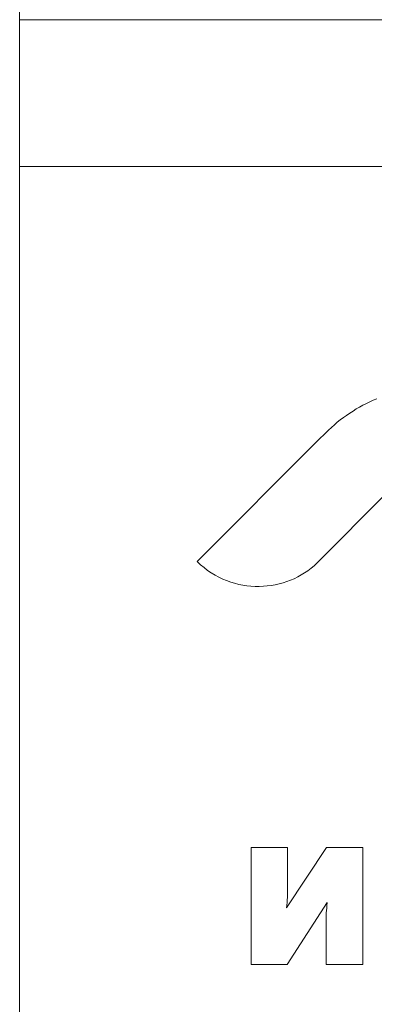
# Model space of a CAD drawing. Extents: x 256490 to 7565828, y -103950 to 5881792.
# Tile 50 of 101: x 276304 to 276401, y -72516 to -72248. Entities that reach past the tile are written whole.
import ezdxf

# ---------------------------------------------------------------- set-up
doc = ezdxf.new("R2010")
doc.units = 0
doc.header["$MEASUREMENT"] = 0
doc.layers.add('1__logo', color=7, linetype='Continuous')
doc.layers.add('_a_widok', color=7, linetype='Continuous', lineweight=5)
doc.layers.add('linii', color=7, linetype='Continuous', lineweight=15)

# ---------------------------------------------------------------- blocks, each defined once
blk = doc.blocks.new('GFGDGD')
at = {"color": 0, "linetype": 'ByBlock', "lineweight": -2}
for p, q in [((31116.98, -11081.61, 0), (31116.98, -9331.61, 0)), ((31116.98, -10231.61, 0), (29984.73, -10231.61, 0)), ((31116.98, -10271.61, 0), (29984.73, -10271.61, 0)), ((31033.28, -10457.06, 0), (31023.42, -10457.06, 0)), ((31023.42, -10457.06, 0), (31023.42, -10488.95, 0)), ((31033.28, -10457.06, 0), (31023.42, -10457.06, 0)), ((31023.42, -10457.06, 0), (31023.42, -10488.95, 0)), ((31033.28, -10457.06, 0), (31023.42, -10457.06, 0)), ((31023.42, -10457.06, 0), (31023.42, -10488.95, 0)), ((31033.28, -10457.06, 0), (31023.42, -10457.06, 0)), ((31023.42, -10457.06, 0), (31023.42, -10488.95, 0)), ((31033.28, -10457.06, 0), (31023.42, -10457.06, 0)), ((31023.42, -10457.06, 0), (31023.42, -10488.95, 0)), ((31033.28, -10457.06, 0), (31023.42, -10457.06, 0)), ((31023.42, -10457.06, 0), (31023.42, -10488.95, 0)), ((31033.28, -10457.06, 0), (31023.42, -10457.06, 0)), ((31023.42, -10457.06, 0), (31023.42, -10488.95, 0)), ((31033.28, -10457.06, 0), (31023.42, -10457.06, 0)), ((31023.42, -10457.06, 0), (31023.42, -10488.95, 0)), ((31033.28, -10457.06, 0), (31023.42, -10457.06, 0)), ((31023.42, -10457.06, 0), (31023.42, -10488.95, 0)), ((31033.28, -10457.06, 0), (31023.42, -10457.06, 0)), ((31023.42, -10457.06, 0), (31023.42, -10488.95, 0)), ((31033.28, -10457.06, 0), (31023.42, -10457.06, 0)), ((31023.42, -10457.06, 0), (31023.42, -10488.95, 0)), ((31033.28, -10457.06, 0), (31023.42, -10457.06, 0)), ((31023.42, -10457.06, 0), (31023.42, -10488.95, 0)), ((31033.28, -10457.06, 0), (31023.42, -10457.06, 0)), ((31023.42, -10457.06, 0), (31023.42, -10488.95, 0)), ((31033.28, -10457.06, 0), (31023.42, -10457.06, 0)), ((31023.42, -10457.06, 0), (31023.42, -10488.95, 0)), ((31033.28, -10457.06, 0), (31023.42, -10457.06, 0)), ((31023.42, -10457.06, 0), (31023.42, -10488.95, 0)), ((31033.28, -10457.06, 0), (31023.42, -10457.06, 0)), ((31023.42, -10457.06, 0), (31023.42, -10488.95, 0)), ((31033.28, -10457.06, 0), (31023.42, -10457.06, 0)), ((31023.42, -10457.06, 0), (31023.42, -10488.95, 0)), ((31033.28, -10457.06, 0), (31023.42, -10457.06, 0)), ((31023.42, -10457.06, 0), (31023.42, -10488.95, 0)), ((31033.28, -10457.06, 0), (31023.42, -10457.06, 0)), ((31023.42, -10457.06, 0), (31023.42, -10488.95, 0)), ((31033.28, -10457.06, 0), (31023.42, -10457.06, 0)), ((31023.42, -10457.06, 0), (31023.42, -10488.95, 0)), ((31033.28, -10457.06, 0), (31023.42, -10457.06, 0)), ((31023.42, -10457.06, 0), (31023.42, -10488.95, 0)), ((31033.28, -10457.06, 0), (31023.42, -10457.06, 0)), ((31023.42, -10457.06, 0), (31023.42, -10488.95, 0)), ((31033.28, -10457.06, 0), (31023.42, -10457.06, 0)), ((31023.42, -10457.06, 0), (31023.42, -10488.95, 0)), ((31033.28, -10457.06, 0), (31023.42, -10457.06, 0)), ((31023.42, -10457.06, 0), (31023.42, -10488.95, 0)), ((31044.25, -10473.5, 0), (31033.28, -10457.06, 0)), ((31044.25, -10473.5, 0), (31033.28, -10457.06, 0)), ((31044.25, -10473.5, 0), (31033.28, -10457.06, 0)), ((31044.25, -10473.5, 0), (31033.28, -10457.06, 0)), ((31044.25, -10473.5, 0), (31033.28, -10457.06, 0)), ((31044.25, -10473.5, 0), (31033.28, -10457.06, 0)), ((31044.25, -10473.5, 0), (31033.28, -10457.06, 0)), ((31044.25, -10473.5, 0), (31033.28, -10457.06, 0)), ((31044.25, -10473.5, 0), (31033.28, -10457.06, 0)), ((31044.25, -10473.5, 0), (31033.28, -10457.06, 0)), ((31044.25, -10473.5, 0), (31033.28, -10457.06, 0)), ((31044.25, -10473.5, 0), (31033.28, -10457.06, 0)), ((31044.25, -10473.5, 0), (31033.28, -10457.06, 0)), ((31044.25, -10473.5, 0), (31033.28, -10457.06, 0)), ((31044.25, -10473.5, 0), (31033.28, -10457.06, 0)), ((31044.25, -10473.5, 0), (31033.28, -10457.06, 0)), ((31044.25, -10473.5, 0), (31033.28, -10457.06, 0)), ((31044.25, -10473.5, 0), (31033.28, -10457.06, 0)), ((31044.25, -10473.5, 0), (31033.28, -10457.06, 0)), ((31044.25, -10473.5, 0), (31033.28, -10457.06, 0)), ((31044.25, -10473.5, 0), (31033.28, -10457.06, 0)), ((31044.25, -10473.5, 0), (31033.28, -10457.06, 0)), ((31044.25, -10473.5, 0), (31033.28, -10457.06, 0)), ((31044.25, -10473.5, 0), (31033.28, -10457.06, 0)), ((31053.88, -10457.06, 0), (31043.9, -10457.06, 0)), ((31043.9, -10457.06, 0), (31043.9, -10467.52, 0)), ((31053.88, -10457.06, 0), (31043.9, -10457.06, 0)), ((31043.9, -10457.06, 0), (31043.9, -10467.52, 0)), ((31053.88, -10457.06, 0), (31043.9, -10457.06, 0)), ((31043.9, -10457.06, 0), (31043.9, -10467.52, 0)), ((31053.88, -10457.06, 0), (31043.9, -10457.06, 0)), ((31043.9, -10457.06, 0), (31043.9, -10467.52, 0)), ((31053.88, -10457.06, 0), (31043.9, -10457.06, 0)), ((31043.9, -10457.06, 0), (31043.9, -10467.52, 0)), ((31053.88, -10457.06, 0), (31043.9, -10457.06, 0)), ((31043.9, -10457.06, 0), (31043.9, -10467.52, 0)), ((31053.88, -10457.06, 0), (31043.9, -10457.06, 0)), ((31043.9, -10457.06, 0), (31043.9, -10467.52, 0)), ((31053.88, -10457.06, 0), (31043.9, -10457.06, 0)), ((31043.9, -10457.06, 0), (31043.9, -10467.52, 0)), ((31053.88, -10457.06, 0), (31043.9, -10457.06, 0)), ((31043.9, -10457.06, 0), (31043.9, -10467.52, 0)), ((31053.88, -10457.06, 0), (31043.9, -10457.06, 0)), ((31043.9, -10457.06, 0), (31043.9, -10467.52, 0)), ((31053.88, -10457.06, 0), (31043.9, -10457.06, 0)), ((31043.9, -10457.06, 0), (31043.9, -10467.52, 0)), ((31053.88, -10457.06, 0), (31043.9, -10457.06, 0)), ((31043.9, -10457.06, 0), (31043.9, -10467.52, 0)), ((31053.88, -10457.06, 0), (31043.9, -10457.06, 0)), ((31043.9, -10457.06, 0), (31043.9, -10467.52, 0)), ((31053.88, -10457.06, 0), (31043.9, -10457.06, 0)), ((31043.9, -10457.06, 0), (31043.9, -10467.52, 0)), ((31053.88, -10457.06, 0), (31043.9, -10457.06, 0)), ((31043.9, -10457.06, 0), (31043.9, -10467.52, 0)), ((31053.88, -10457.06, 0), (31043.9, -10457.06, 0)), ((31043.9, -10457.06, 0), (31043.9, -10467.52, 0)), ((31053.88, -10457.06, 0), (31043.9, -10457.06, 0)), ((31043.9, -10457.06, 0), (31043.9, -10467.52, 0)), ((31053.88, -10457.06, 0), (31043.9, -10457.06, 0)), ((31043.9, -10457.06, 0), (31043.9, -10467.52, 0)), ((31053.88, -10457.06, 0), (31043.9, -10457.06, 0)), ((31043.9, -10457.06, 0), (31043.9, -10467.52, 0)), ((31053.88, -10457.06, 0), (31043.9, -10457.06, 0)), ((31043.9, -10457.06, 0), (31043.9, -10467.52, 0)), ((31053.88, -10457.06, 0), (31043.9, -10457.06, 0)), ((31043.9, -10457.06, 0), (31043.9, -10467.52, 0)), ((31053.88, -10457.06, 0), (31043.9, -10457.06, 0)), ((31043.9, -10457.06, 0), (31043.9, -10467.52, 0)), ((31053.88, -10457.06, 0), (31043.9, -10457.06, 0)), ((31043.9, -10457.06, 0), (31043.9, -10467.52, 0)), ((31053.88, -10457.06, 0), (31043.9, -10457.06, 0)), ((31043.9, -10457.06, 0), (31043.9, -10467.52, 0)), ((31053.88, -10488.95, 0), (31053.88, -10457.06, 0)), ((31053.88, -10488.95, 0), (31053.88, -10457.06, 0)), ((31053.88, -10488.95, 0), (31053.88, -10457.06, 0)), ((31053.88, -10488.95, 0), (31053.88, -10457.06, 0)), ((31053.88, -10488.95, 0), (31053.88, -10457.06, 0)), ((31053.88, -10488.95, 0), (31053.88, -10457.06, 0)), ((31053.88, -10488.95, 0), (31053.88, -10457.06, 0)), ((31053.88, -10488.95, 0), (31053.88, -10457.06, 0)), ((31053.88, -10488.95, 0), (31053.88, -10457.06, 0)), ((31053.88, -10488.95, 0), (31053.88, -10457.06, 0)), ((31053.88, -10488.95, 0), (31053.88, -10457.06, 0)), ((31053.88, -10488.95, 0), (31053.88, -10457.06, 0)), ((31053.88, -10488.95, 0), (31053.88, -10457.06, 0)), ((31053.88, -10488.95, 0), (31053.88, -10457.06, 0)), ((31053.88, -10488.95, 0), (31053.88, -10457.06, 0)), ((31053.88, -10488.95, 0), (31053.88, -10457.06, 0)), ((31053.88, -10488.95, 0), (31053.88, -10457.06, 0)), ((31053.88, -10488.95, 0), (31053.88, -10457.06, 0)), ((31053.88, -10488.95, 0), (31053.88, -10457.06, 0)), ((31053.88, -10488.95, 0), (31053.88, -10457.06, 0)), ((31053.88, -10488.95, 0), (31053.88, -10457.06, 0)), ((31053.88, -10488.95, 0), (31053.88, -10457.06, 0)), ((31053.88, -10488.95, 0), (31053.88, -10457.06, 0)), ((31053.88, -10488.95, 0), (31053.88, -10457.06, 0)), ((31043.9, -10467.52, 0), (31043.9, -10467.96, 0)), ((31043.9, -10467.52, 0), (31043.9, -10467.96, 0)), ((31043.9, -10467.52, 0), (31043.9, -10467.96, 0)), ((31043.9, -10467.52, 0), (31043.9, -10467.96, 0)), ((31043.9, -10467.52, 0), (31043.9, -10467.96, 0)), ((31043.9, -10467.52, 0), (31043.9, -10467.96, 0)), ((31043.9, -10467.52, 0), (31043.9, -10467.96, 0)), ((31043.9, -10467.52, 0), (31043.9, -10467.96, 0)), ((31043.9, -10467.52, 0), (31043.9, -10467.96, 0)), ((31043.9, -10467.52, 0), (31043.9, -10467.96, 0)), ((31043.9, -10467.52, 0), (31043.9, -10467.96, 0)), ((31043.9, -10467.52, 0), (31043.9, -10467.96, 0)), ((31043.9, -10467.52, 0), (31043.9, -10467.96, 0)), ((31043.9, -10467.52, 0), (31043.9, -10467.96, 0)), ((31043.9, -10467.52, 0), (31043.9, -10467.96, 0)), ((31043.9, -10467.52, 0), (31043.9, -10467.96, 0)), ((31043.9, -10467.52, 0), (31043.9, -10467.96, 0)), ((31043.9, -10467.52, 0), (31043.9, -10467.96, 0)), ((31043.9, -10467.52, 0), (31043.9, -10467.96, 0)), ((31043.9, -10467.52, 0), (31043.9, -10467.96, 0)), ((31043.9, -10467.52, 0), (31043.9, -10467.96, 0)), ((31043.9, -10467.52, 0), (31043.9, -10467.96, 0)), ((31043.9, -10467.52, 0), (31043.9, -10467.96, 0)), ((31043.9, -10467.52, 0), (31043.9, -10467.96, 0)), ((31043.9, -10467.96, 0), (31043.9, -10468.41, 0)), ((31043.9, -10467.96, 0), (31043.9, -10468.41, 0)), ((31043.9, -10467.96, 0), (31043.9, -10468.41, 0)), ((31043.9, -10467.96, 0), (31043.9, -10468.41, 0)), ((31043.9, -10467.96, 0), (31043.9, -10468.41, 0)), ((31043.9, -10467.96, 0), (31043.9, -10468.41, 0)), ((31043.9, -10467.96, 0), (31043.9, -10468.41, 0)), ((31043.9, -10467.96, 0), (31043.9, -10468.41, 0)), ((31043.9, -10467.96, 0), (31043.9, -10468.41, 0)), ((31043.9, -10467.96, 0), (31043.9, -10468.41, 0)), ((31043.9, -10467.96, 0), (31043.9, -10468.41, 0)), ((31043.9, -10467.96, 0), (31043.9, -10468.41, 0)), ((31043.9, -10467.96, 0), (31043.9, -10468.41, 0)), ((31043.9, -10467.96, 0), (31043.9, -10468.41, 0)), ((31043.9, -10467.96, 0), (31043.9, -10468.41, 0)), ((31043.9, -10467.96, 0), (31043.9, -10468.41, 0)), ((31043.9, -10467.96, 0), (31043.9, -10468.41, 0)), ((31043.9, -10467.96, 0), (31043.9, -10468.41, 0)), ((31043.9, -10467.96, 0), (31043.9, -10468.41, 0)), ((31043.9, -10467.96, 0), (31043.9, -10468.41, 0)), ((31043.9, -10467.96, 0), (31043.9, -10468.41, 0)), ((31043.9, -10467.96, 0), (31043.9, -10468.41, 0)), ((31043.9, -10467.96, 0), (31043.9, -10468.41, 0)), ((31043.9, -10467.96, 0), (31043.9, -10468.41, 0)), ((31043.9, -10468.41, 0), (31043.9, -10468.95, 0)), ((31043.9, -10468.41, 0), (31043.9, -10468.95, 0)), ((31043.9, -10468.41, 0), (31043.9, -10468.95, 0)), ((31043.9, -10468.41, 0), (31043.9, -10468.95, 0)), ((31043.9, -10468.41, 0), (31043.9, -10468.95, 0)), ((31043.9, -10468.41, 0), (31043.9, -10468.95, 0)), ((31043.9, -10468.41, 0), (31043.9, -10468.95, 0)), ((31043.9, -10468.41, 0), (31043.9, -10468.95, 0)), ((31043.9, -10468.41, 0), (31043.9, -10468.95, 0)), ((31043.9, -10468.41, 0), (31043.9, -10468.95, 0)), ((31043.9, -10468.41, 0), (31043.9, -10468.95, 0)), ((31043.9, -10468.41, 0), (31043.9, -10468.95, 0)), ((31043.9, -10468.41, 0), (31043.9, -10468.95, 0)), ((31043.9, -10468.41, 0), (31043.9, -10468.95, 0)), ((31043.9, -10468.41, 0), (31043.9, -10468.95, 0)), ((31043.9, -10468.41, 0), (31043.9, -10468.95, 0)), ((31043.9, -10468.41, 0), (31043.9, -10468.95, 0)), ((31043.9, -10468.41, 0), (31043.9, -10468.95, 0)), ((31043.9, -10468.41, 0), (31043.9, -10468.95, 0)), ((31043.9, -10468.41, 0), (31043.9, -10468.95, 0)), ((31043.9, -10468.41, 0), (31043.9, -10468.95, 0)), ((31043.9, -10468.41, 0), (31043.9, -10468.95, 0)), ((31043.9, -10468.41, 0), (31043.9, -10468.95, 0)), ((31043.9, -10468.41, 0), (31043.9, -10468.95, 0)), ((31043.9, -10468.95, 0), (31043.9, -10469.52, 0)), ((31043.9, -10468.95, 0), (31043.9, -10469.52, 0)), ((31043.9, -10468.95, 0), (31043.9, -10469.52, 0)), ((31043.9, -10468.95, 0), (31043.9, -10469.52, 0)), ((31043.9, -10468.95, 0), (31043.9, -10469.52, 0)), ((31043.9, -10468.95, 0), (31043.9, -10469.52, 0)), ((31043.9, -10468.95, 0), (31043.9, -10469.52, 0)), ((31043.9, -10468.95, 0), (31043.9, -10469.52, 0)), ((31043.9, -10468.95, 0), (31043.9, -10469.52, 0)), ((31043.9, -10468.95, 0), (31043.9, -10469.52, 0)), ((31043.9, -10468.95, 0), (31043.9, -10469.52, 0)), ((31043.9, -10468.95, 0), (31043.9, -10469.52, 0)), ((31043.9, -10468.95, 0), (31043.9, -10469.52, 0)), ((31043.9, -10468.95, 0), (31043.9, -10469.52, 0)), ((31043.9, -10468.95, 0), (31043.9, -10469.52, 0)), ((31043.9, -10468.95, 0), (31043.9, -10469.52, 0)), ((31043.9, -10468.95, 0), (31043.9, -10469.52, 0)), ((31043.9, -10468.95, 0), (31043.9, -10469.52, 0)), ((31043.9, -10468.95, 0), (31043.9, -10469.52, 0)), ((31043.9, -10468.95, 0), (31043.9, -10469.52, 0)), ((31043.9, -10468.95, 0), (31043.9, -10469.52, 0)), ((31043.9, -10468.95, 0), (31043.9, -10469.52, 0)), ((31043.9, -10468.95, 0), (31043.9, -10469.52, 0)), ((31043.9, -10468.95, 0), (31043.9, -10469.52, 0)), ((31043.9, -10469.52, 0), (31043.93, -10470.1, 0)), ((31043.9, -10469.52, 0), (31043.93, -10470.1, 0)), ((31043.9, -10469.52, 0), (31043.93, -10470.1, 0)), ((31043.9, -10469.52, 0), (31043.93, -10470.1, 0)), ((31043.9, -10469.52, 0), (31043.93, -10470.1, 0)), ((31043.9, -10469.52, 0), (31043.93, -10470.1, 0)), ((31043.9, -10469.52, 0), (31043.93, -10470.1, 0)), ((31043.9, -10469.52, 0), (31043.93, -10470.1, 0)), ((31043.9, -10469.52, 0), (31043.93, -10470.1, 0)), ((31043.9, -10469.52, 0), (31043.93, -10470.1, 0)), ((31043.9, -10469.52, 0), (31043.93, -10470.1, 0)), ((31043.9, -10469.52, 0), (31043.93, -10470.1, 0)), ((31043.9, -10469.52, 0), (31043.93, -10470.1, 0)), ((31043.9, -10469.52, 0), (31043.93, -10470.1, 0)), ((31043.9, -10469.52, 0), (31043.93, -10470.1, 0)), ((31043.9, -10469.52, 0), (31043.93, -10470.1, 0)), ((31043.9, -10469.52, 0), (31043.93, -10470.1, 0)), ((31043.9, -10469.52, 0), (31043.93, -10470.1, 0)), ((31043.9, -10469.52, 0), (31043.93, -10470.1, 0)), ((31043.9, -10469.52, 0), (31043.93, -10470.1, 0)), ((31043.9, -10469.52, 0), (31043.93, -10470.1, 0)), ((31043.9, -10469.52, 0), (31043.93, -10470.1, 0)), ((31043.9, -10469.52, 0), (31043.93, -10470.1, 0)), ((31043.9, -10469.52, 0), (31043.93, -10470.1, 0)), ((31033.18, -10472.83, 0), (31033.09, -10472.07, 0)), ((31033.09, -10472.07, 0), (31043.99, -10488.95, 0)), ((31033.18, -10472.83, 0), (31033.09, -10472.07, 0)), ((31033.09, -10472.07, 0), (31043.99, -10488.95, 0)), ((31033.18, -10472.83, 0), (31033.09, -10472.07, 0)), ((31033.09, -10472.07, 0), (31043.99, -10488.95, 0)), ((31033.18, -10472.83, 0), (31033.09, -10472.07, 0)), ((31033.09, -10472.07, 0), (31043.99, -10488.95, 0)), ((31033.18, -10472.83, 0), (31033.09, -10472.07, 0)), ((31033.09, -10472.07, 0), (31043.99, -10488.95, 0)), ((31033.18, -10472.83, 0), (31033.09, -10472.07, 0)), ((31033.09, -10472.07, 0), (31043.99, -10488.95, 0)), ((31033.18, -10472.83, 0), (31033.09, -10472.07, 0)), ((31033.09, -10472.07, 0), (31043.99, -10488.95, 0)), ((31033.18, -10472.83, 0), (31033.09, -10472.07, 0)), ((31033.09, -10472.07, 0), (31043.99, -10488.95, 0)), ((31033.18, -10472.83, 0), (31033.09, -10472.07, 0)), ((31033.09, -10472.07, 0), (31043.99, -10488.95, 0)), ((31033.18, -10472.83, 0), (31033.09, -10472.07, 0)), ((31033.09, -10472.07, 0), (31043.99, -10488.95, 0)), ((31033.18, -10472.83, 0), (31033.09, -10472.07, 0)), ((31033.09, -10472.07, 0), (31043.99, -10488.95, 0)), ((31033.18, -10472.83, 0), (31033.09, -10472.07, 0)), ((31033.09, -10472.07, 0), (31043.99, -10488.95, 0)), ((31033.18, -10472.83, 0), (31033.09, -10472.07, 0)), ((31033.09, -10472.07, 0), (31043.99, -10488.95, 0)), ((31033.18, -10472.83, 0), (31033.09, -10472.07, 0)), ((31033.09, -10472.07, 0), (31043.99, -10488.95, 0)), ((31033.18, -10472.83, 0), (31033.09, -10472.07, 0)), ((31033.09, -10472.07, 0), (31043.99, -10488.95, 0)), ((31033.18, -10472.83, 0), (31033.09, -10472.07, 0)), ((31033.09, -10472.07, 0), (31043.99, -10488.95, 0)), ((31033.18, -10472.83, 0), (31033.09, -10472.07, 0)), ((31033.09, -10472.07, 0), (31043.99, -10488.95, 0)), ((31033.18, -10472.83, 0), (31033.09, -10472.07, 0)), ((31033.09, -10472.07, 0), (31043.99, -10488.95, 0)), ((31033.18, -10472.83, 0), (31033.09, -10472.07, 0)), ((31033.09, -10472.07, 0), (31043.99, -10488.95, 0)), ((31033.18, -10472.83, 0), (31033.09, -10472.07, 0)), ((31033.09, -10472.07, 0), (31043.99, -10488.95, 0)), ((31033.18, -10472.83, 0), (31033.09, -10472.07, 0)), ((31033.09, -10472.07, 0), (31043.99, -10488.95, 0)), ((31033.18, -10472.83, 0), (31033.09, -10472.07, 0)), ((31033.09, -10472.07, 0), (31043.99, -10488.95, 0)), ((31033.18, -10472.83, 0), (31033.09, -10472.07, 0)), ((31033.09, -10472.07, 0), (31043.99, -10488.95, 0)), ((31033.18, -10472.83, 0), (31033.09, -10472.07, 0)), ((31033.09, -10472.07, 0), (31043.99, -10488.95, 0)), ((31043.93, -10470.1, 0), (31043.93, -10470.73, 0)), ((31043.93, -10470.1, 0), (31043.93, -10470.73, 0)), ((31043.93, -10470.1, 0), (31043.93, -10470.73, 0)), ((31043.93, -10470.1, 0), (31043.93, -10470.73, 0)), ((31043.93, -10470.1, 0), (31043.93, -10470.73, 0)), ((31043.93, -10470.1, 0), (31043.93, -10470.73, 0)), ((31043.93, -10470.1, 0), (31043.93, -10470.73, 0)), ((31043.93, -10470.1, 0), (31043.93, -10470.73, 0)), ((31043.93, -10470.1, 0), (31043.93, -10470.73, 0)), ((31043.93, -10470.1, 0), (31043.93, -10470.73, 0)), ((31043.93, -10470.1, 0), (31043.93, -10470.73, 0)), ((31043.93, -10470.1, 0), (31043.93, -10470.73, 0)), ((31043.93, -10470.1, 0), (31043.93, -10470.73, 0)), ((31043.93, -10470.1, 0), (31043.93, -10470.73, 0)), ((31043.93, -10470.1, 0), (31043.93, -10470.73, 0)), ((31043.93, -10470.1, 0), (31043.93, -10470.73, 0)), ((31043.93, -10470.1, 0), (31043.93, -10470.73, 0)), ((31043.93, -10470.1, 0), (31043.93, -10470.73, 0)), ((31043.93, -10470.1, 0), (31043.93, -10470.73, 0)), ((31043.93, -10470.1, 0), (31043.93, -10470.73, 0)), ((31043.93, -10470.1, 0), (31043.93, -10470.73, 0)), ((31043.93, -10470.1, 0), (31043.93, -10470.73, 0)), ((31043.93, -10470.1, 0), (31043.93, -10470.73, 0)), ((31043.93, -10470.1, 0), (31043.93, -10470.73, 0)), ((31043.93, -10470.73, 0), (31043.99, -10471.37, 0)), ((31043.93, -10470.73, 0), (31043.99, -10471.37, 0)), ((31043.93, -10470.73, 0), (31043.99, -10471.37, 0)), ((31043.93, -10470.73, 0), (31043.99, -10471.37, 0)), ((31043.93, -10470.73, 0), (31043.99, -10471.37, 0)), ((31043.93, -10470.73, 0), (31043.99, -10471.37, 0)), ((31043.93, -10470.73, 0), (31043.99, -10471.37, 0)), ((31043.93, -10470.73, 0), (31043.99, -10471.37, 0)), ((31043.93, -10470.73, 0), (31043.99, -10471.37, 0)), ((31043.93, -10470.73, 0), (31043.99, -10471.37, 0)), ((31043.93, -10470.73, 0), (31043.99, -10471.37, 0)), ((31043.93, -10470.73, 0), (31043.99, -10471.37, 0)), ((31043.93, -10470.73, 0), (31043.99, -10471.37, 0)), ((31043.93, -10470.73, 0), (31043.99, -10471.37, 0)), ((31043.93, -10470.73, 0), (31043.99, -10471.37, 0)), ((31043.93, -10470.73, 0), (31043.99, -10471.37, 0)), ((31043.93, -10470.73, 0), (31043.99, -10471.37, 0)), ((31043.93, -10470.73, 0), (31043.99, -10471.37, 0)), ((31043.93, -10470.73, 0), (31043.99, -10471.37, 0)), ((31043.93, -10470.73, 0), (31043.99, -10471.37, 0)), ((31043.93, -10470.73, 0), (31043.99, -10471.37, 0)), ((31043.93, -10470.73, 0), (31043.99, -10471.37, 0)), ((31043.93, -10470.73, 0), (31043.99, -10471.37, 0)), ((31043.93, -10470.73, 0), (31043.99, -10471.37, 0)), ((31043.99, -10471.37, 0), (31044.06, -10472.07, 0)), ((31043.99, -10471.37, 0), (31044.06, -10472.07, 0)), ((31043.99, -10471.37, 0), (31044.06, -10472.07, 0)), ((31043.99, -10471.37, 0), (31044.06, -10472.07, 0)), ((31043.99, -10471.37, 0), (31044.06, -10472.07, 0)), ((31043.99, -10471.37, 0), (31044.06, -10472.07, 0)), ((31043.99, -10471.37, 0), (31044.06, -10472.07, 0)), ((31043.99, -10471.37, 0), (31044.06, -10472.07, 0)), ((31043.99, -10471.37, 0), (31044.06, -10472.07, 0)), ((31043.99, -10471.37, 0), (31044.06, -10472.07, 0)), ((31043.99, -10471.37, 0), (31044.06, -10472.07, 0)), ((31043.99, -10471.37, 0), (31044.06, -10472.07, 0)), ((31043.99, -10471.37, 0), (31044.06, -10472.07, 0)), ((31043.99, -10471.37, 0), (31044.06, -10472.07, 0)), ((31043.99, -10471.37, 0), (31044.06, -10472.07, 0)), ((31043.99, -10471.37, 0), (31044.06, -10472.07, 0)), ((31043.99, -10471.37, 0), (31044.06, -10472.07, 0)), ((31043.99, -10471.37, 0), (31044.06, -10472.07, 0)), ((31043.99, -10471.37, 0), (31044.06, -10472.07, 0)), ((31043.99, -10471.37, 0), (31044.06, -10472.07, 0)), ((31043.99, -10471.37, 0), (31044.06, -10472.07, 0)), ((31043.99, -10471.37, 0), (31044.06, -10472.07, 0)), ((31043.99, -10471.37, 0), (31044.06, -10472.07, 0)), ((31043.99, -10471.37, 0), (31044.06, -10472.07, 0)), ((31044.06, -10472.07, 0), (31044.12, -10472.77, 0)), ((31044.06, -10472.07, 0), (31044.12, -10472.77, 0)), ((31044.06, -10472.07, 0), (31044.12, -10472.77, 0)), ((31044.06, -10472.07, 0), (31044.12, -10472.77, 0)), ((31044.06, -10472.07, 0), (31044.12, -10472.77, 0)), ((31044.06, -10472.07, 0), (31044.12, -10472.77, 0)), ((31044.06, -10472.07, 0), (31044.12, -10472.77, 0)), ((31044.06, -10472.07, 0), (31044.12, -10472.77, 0)), ((31044.06, -10472.07, 0), (31044.12, -10472.77, 0)), ((31044.06, -10472.07, 0), (31044.12, -10472.77, 0)), ((31044.06, -10472.07, 0), (31044.12, -10472.77, 0)), ((31044.06, -10472.07, 0), (31044.12, -10472.77, 0)), ((31044.06, -10472.07, 0), (31044.12, -10472.77, 0)), ((31044.06, -10472.07, 0), (31044.12, -10472.77, 0)), ((31044.06, -10472.07, 0), (31044.12, -10472.77, 0)), ((31044.06, -10472.07, 0), (31044.12, -10472.77, 0)), ((31044.06, -10472.07, 0), (31044.12, -10472.77, 0)), ((31044.06, -10472.07, 0), (31044.12, -10472.77, 0)), ((31044.06, -10472.07, 0), (31044.12, -10472.77, 0)), ((31044.06, -10472.07, 0), (31044.12, -10472.77, 0)), ((31044.06, -10472.07, 0), (31044.12, -10472.77, 0)), ((31044.06, -10472.07, 0), (31044.12, -10472.77, 0)), ((31044.06, -10472.07, 0), (31044.12, -10472.77, 0)), ((31044.06, -10472.07, 0), (31044.12, -10472.77, 0)), ((31033.25, -10473.56, 0), (31033.18, -10472.83, 0)), ((31033.25, -10473.56, 0), (31033.18, -10472.83, 0)), ((31033.25, -10473.56, 0), (31033.18, -10472.83, 0)), ((31033.25, -10473.56, 0), (31033.18, -10472.83, 0)), ((31033.25, -10473.56, 0), (31033.18, -10472.83, 0)), ((31033.25, -10473.56, 0), (31033.18, -10472.83, 0)), ((31033.25, -10473.56, 0), (31033.18, -10472.83, 0)), ((31033.25, -10473.56, 0), (31033.18, -10472.83, 0)), ((31033.25, -10473.56, 0), (31033.18, -10472.83, 0)), ((31033.25, -10473.56, 0), (31033.18, -10472.83, 0)), ((31033.25, -10473.56, 0), (31033.18, -10472.83, 0)), ((31033.25, -10473.56, 0), (31033.18, -10472.83, 0)), ((31033.25, -10473.56, 0), (31033.18, -10472.83, 0)), ((31033.25, -10473.56, 0), (31033.18, -10472.83, 0)), ((31033.25, -10473.56, 0), (31033.18, -10472.83, 0)), ((31033.25, -10473.56, 0), (31033.18, -10472.83, 0)), ((31033.25, -10473.56, 0), (31033.18, -10472.83, 0)), ((31033.25, -10473.56, 0), (31033.18, -10472.83, 0)), ((31033.25, -10473.56, 0), (31033.18, -10472.83, 0)), ((31033.25, -10473.56, 0), (31033.18, -10472.83, 0)), ((31033.25, -10473.56, 0), (31033.18, -10472.83, 0)), ((31033.25, -10473.56, 0), (31033.18, -10472.83, 0)), ((31033.25, -10473.56, 0), (31033.18, -10472.83, 0)), ((31033.25, -10473.56, 0), (31033.18, -10472.83, 0)), ((31033.31, -10474.23, 0), (31033.25, -10473.56, 0)), ((31033.31, -10474.23, 0), (31033.25, -10473.56, 0)), ((31033.31, -10474.23, 0), (31033.25, -10473.56, 0)), ((31033.31, -10474.23, 0), (31033.25, -10473.56, 0)), ((31033.31, -10474.23, 0), (31033.25, -10473.56, 0)), ((31033.31, -10474.23, 0), (31033.25, -10473.56, 0)), ((31033.31, -10474.23, 0), (31033.25, -10473.56, 0)), ((31033.31, -10474.23, 0), (31033.25, -10473.56, 0)), ((31033.31, -10474.23, 0), (31033.25, -10473.56, 0)), ((31033.31, -10474.23, 0), (31033.25, -10473.56, 0)), ((31033.31, -10474.23, 0), (31033.25, -10473.56, 0)), ((31033.31, -10474.23, 0), (31033.25, -10473.56, 0)), ((31033.31, -10474.23, 0), (31033.25, -10473.56, 0)), ((31033.31, -10474.23, 0), (31033.25, -10473.56, 0)), ((31033.31, -10474.23, 0), (31033.25, -10473.56, 0)), ((31033.31, -10474.23, 0), (31033.25, -10473.56, 0)), ((31033.31, -10474.23, 0), (31033.25, -10473.56, 0)), ((31033.31, -10474.23, 0), (31033.25, -10473.56, 0)), ((31033.31, -10474.23, 0), (31033.25, -10473.56, 0)), ((31033.31, -10474.23, 0), (31033.25, -10473.56, 0)), ((31033.31, -10474.23, 0), (31033.25, -10473.56, 0)), ((31033.31, -10474.23, 0), (31033.25, -10473.56, 0)), ((31033.31, -10474.23, 0), (31033.25, -10473.56, 0)), ((31033.31, -10474.23, 0), (31033.25, -10473.56, 0)), ((31033.37, -10474.9, 0), (31033.31, -10474.23, 0)), ((31033.37, -10474.9, 0), (31033.31, -10474.23, 0)), ((31033.37, -10474.9, 0), (31033.31, -10474.23, 0)), ((31033.37, -10474.9, 0), (31033.31, -10474.23, 0)), ((31033.37, -10474.9, 0), (31033.31, -10474.23, 0)), ((31033.37, -10474.9, 0), (31033.31, -10474.23, 0)), ((31033.37, -10474.9, 0), (31033.31, -10474.23, 0)), ((31033.37, -10474.9, 0), (31033.31, -10474.23, 0)), ((31033.37, -10474.9, 0), (31033.31, -10474.23, 0)), ((31033.37, -10474.9, 0), (31033.31, -10474.23, 0)), ((31033.37, -10474.9, 0), (31033.31, -10474.23, 0)), ((31033.37, -10474.9, 0), (31033.31, -10474.23, 0)), ((31033.37, -10474.9, 0), (31033.31, -10474.23, 0)), ((31033.37, -10474.9, 0), (31033.31, -10474.23, 0)), ((31033.37, -10474.9, 0), (31033.31, -10474.23, 0)), ((31033.37, -10474.9, 0), (31033.31, -10474.23, 0)), ((31033.37, -10474.9, 0), (31033.31, -10474.23, 0)), ((31033.37, -10474.9, 0), (31033.31, -10474.23, 0)), ((31033.37, -10474.9, 0), (31033.31, -10474.23, 0)), ((31033.37, -10474.9, 0), (31033.31, -10474.23, 0)), ((31033.37, -10474.9, 0), (31033.31, -10474.23, 0)), ((31033.37, -10474.9, 0), (31033.31, -10474.23, 0)), ((31033.37, -10474.9, 0), (31033.31, -10474.23, 0)), ((31033.37, -10474.9, 0), (31033.31, -10474.23, 0)), ((31033.37, -10475.5, 0), (31033.37, -10474.9, 0)), ((31033.37, -10475.5, 0), (31033.37, -10474.9, 0)), ((31033.37, -10475.5, 0), (31033.37, -10474.9, 0)), ((31033.37, -10475.5, 0), (31033.37, -10474.9, 0)), ((31033.37, -10475.5, 0), (31033.37, -10474.9, 0)), ((31033.37, -10475.5, 0), (31033.37, -10474.9, 0)), ((31033.37, -10475.5, 0), (31033.37, -10474.9, 0)), ((31033.37, -10475.5, 0), (31033.37, -10474.9, 0)), ((31033.37, -10475.5, 0), (31033.37, -10474.9, 0)), ((31033.37, -10475.5, 0), (31033.37, -10474.9, 0)), ((31033.37, -10475.5, 0), (31033.37, -10474.9, 0)), ((31033.37, -10475.5, 0), (31033.37, -10474.9, 0)), ((31033.37, -10475.5, 0), (31033.37, -10474.9, 0)), ((31033.37, -10475.5, 0), (31033.37, -10474.9, 0)), ((31033.37, -10475.5, 0), (31033.37, -10474.9, 0)), ((31033.37, -10475.5, 0), (31033.37, -10474.9, 0)), ((31033.37, -10475.5, 0), (31033.37, -10474.9, 0)), ((31033.37, -10475.5, 0), (31033.37, -10474.9, 0)), ((31033.37, -10475.5, 0), (31033.37, -10474.9, 0)), ((31033.37, -10475.5, 0), (31033.37, -10474.9, 0)), ((31033.37, -10475.5, 0), (31033.37, -10474.9, 0)), ((31033.37, -10475.5, 0), (31033.37, -10474.9, 0)), ((31033.37, -10475.5, 0), (31033.37, -10474.9, 0)), ((31033.37, -10475.5, 0), (31033.37, -10474.9, 0)), ((31044.12, -10472.77, 0), (31044.25, -10473.5, 0)), ((31044.12, -10472.77, 0), (31044.25, -10473.5, 0)), ((31044.12, -10472.77, 0), (31044.25, -10473.5, 0)), ((31044.12, -10472.77, 0), (31044.25, -10473.5, 0)), ((31044.12, -10472.77, 0), (31044.25, -10473.5, 0)), ((31044.12, -10472.77, 0), (31044.25, -10473.5, 0)), ((31044.12, -10472.77, 0), (31044.25, -10473.5, 0)), ((31044.12, -10472.77, 0), (31044.25, -10473.5, 0)), ((31044.12, -10472.77, 0), (31044.25, -10473.5, 0)), ((31044.12, -10472.77, 0), (31044.25, -10473.5, 0)), ((31044.12, -10472.77, 0), (31044.25, -10473.5, 0)), ((31044.12, -10472.77, 0), (31044.25, -10473.5, 0)), ((31044.12, -10472.77, 0), (31044.25, -10473.5, 0)), ((31044.12, -10472.77, 0), (31044.25, -10473.5, 0)), ((31044.12, -10472.77, 0), (31044.25, -10473.5, 0)), ((31044.12, -10472.77, 0), (31044.25, -10473.5, 0)), ((31044.12, -10472.77, 0), (31044.25, -10473.5, 0)), ((31044.12, -10472.77, 0), (31044.25, -10473.5, 0)), ((31044.12, -10472.77, 0), (31044.25, -10473.5, 0)), ((31044.12, -10472.77, 0), (31044.25, -10473.5, 0)), ((31044.12, -10472.77, 0), (31044.25, -10473.5, 0)), ((31044.12, -10472.77, 0), (31044.25, -10473.5, 0)), ((31044.12, -10472.77, 0), (31044.25, -10473.5, 0)), ((31044.12, -10472.77, 0), (31044.25, -10473.5, 0)), ((31033.4, -10476.07, 0), (31033.37, -10475.5, 0)), ((31033.4, -10476.07, 0), (31033.37, -10475.5, 0)), ((31033.4, -10476.07, 0), (31033.37, -10475.5, 0)), ((31033.4, -10476.07, 0), (31033.37, -10475.5, 0)), ((31033.4, -10476.07, 0), (31033.37, -10475.5, 0)), ((31033.4, -10476.07, 0), (31033.37, -10475.5, 0)), ((31033.4, -10476.07, 0), (31033.37, -10475.5, 0)), ((31033.4, -10476.07, 0), (31033.37, -10475.5, 0)), ((31033.4, -10476.07, 0), (31033.37, -10475.5, 0)), ((31033.4, -10476.07, 0), (31033.37, -10475.5, 0)), ((31033.4, -10476.07, 0), (31033.37, -10475.5, 0)), ((31033.4, -10476.07, 0), (31033.37, -10475.5, 0)), ((31033.4, -10476.07, 0), (31033.37, -10475.5, 0)), ((31033.4, -10476.07, 0), (31033.37, -10475.5, 0)), ((31033.4, -10476.07, 0), (31033.37, -10475.5, 0)), ((31033.4, -10476.07, 0), (31033.37, -10475.5, 0)), ((31033.4, -10476.07, 0), (31033.37, -10475.5, 0)), ((31033.4, -10476.07, 0), (31033.37, -10475.5, 0)), ((31033.4, -10476.07, 0), (31033.37, -10475.5, 0)), ((31033.4, -10476.07, 0), (31033.37, -10475.5, 0)), ((31033.4, -10476.07, 0), (31033.37, -10475.5, 0)), ((31033.4, -10476.07, 0), (31033.37, -10475.5, 0)), ((31033.4, -10476.07, 0), (31033.37, -10475.5, 0)), ((31033.4, -10476.07, 0), (31033.37, -10475.5, 0)), ((31033.4, -10476.61, 0), (31033.4, -10476.07, 0)), ((31033.4, -10476.61, 0), (31033.4, -10476.07, 0)), ((31033.4, -10476.61, 0), (31033.4, -10476.07, 0)), ((31033.4, -10476.61, 0), (31033.4, -10476.07, 0)), ((31033.4, -10476.61, 0), (31033.4, -10476.07, 0)), ((31033.4, -10476.61, 0), (31033.4, -10476.07, 0)), ((31033.4, -10476.61, 0), (31033.4, -10476.07, 0)), ((31033.4, -10476.61, 0), (31033.4, -10476.07, 0)), ((31033.4, -10476.61, 0), (31033.4, -10476.07, 0)), ((31033.4, -10476.61, 0), (31033.4, -10476.07, 0)), ((31033.4, -10476.61, 0), (31033.4, -10476.07, 0)), ((31033.4, -10476.61, 0), (31033.4, -10476.07, 0)), ((31033.4, -10476.61, 0), (31033.4, -10476.07, 0)), ((31033.4, -10476.61, 0), (31033.4, -10476.07, 0)), ((31033.4, -10476.61, 0), (31033.4, -10476.07, 0)), ((31033.4, -10476.61, 0), (31033.4, -10476.07, 0)), ((31033.4, -10476.61, 0), (31033.4, -10476.07, 0)), ((31033.4, -10476.61, 0), (31033.4, -10476.07, 0)), ((31033.4, -10476.61, 0), (31033.4, -10476.07, 0)), ((31033.4, -10476.61, 0), (31033.4, -10476.07, 0)), ((31033.4, -10476.61, 0), (31033.4, -10476.07, 0)), ((31033.4, -10476.61, 0), (31033.4, -10476.07, 0)), ((31033.4, -10476.61, 0), (31033.4, -10476.07, 0)), ((31033.4, -10476.61, 0), (31033.4, -10476.07, 0)), ((31033.4, -10477.12, 0), (31033.4, -10476.61, 0)), ((31033.4, -10477.12, 0), (31033.4, -10476.61, 0)), ((31033.4, -10477.12, 0), (31033.4, -10476.61, 0)), ((31033.4, -10477.12, 0), (31033.4, -10476.61, 0)), ((31033.4, -10477.12, 0), (31033.4, -10476.61, 0)), ((31033.4, -10477.12, 0), (31033.4, -10476.61, 0)), ((31033.4, -10477.12, 0), (31033.4, -10476.61, 0)), ((31033.4, -10477.12, 0), (31033.4, -10476.61, 0)), ((31033.4, -10477.12, 0), (31033.4, -10476.61, 0)), ((31033.4, -10477.12, 0), (31033.4, -10476.61, 0)), ((31033.4, -10477.12, 0), (31033.4, -10476.61, 0)), ((31033.4, -10477.12, 0), (31033.4, -10476.61, 0)), ((31033.4, -10477.12, 0), (31033.4, -10476.61, 0)), ((31033.4, -10477.12, 0), (31033.4, -10476.61, 0)), ((31033.4, -10477.12, 0), (31033.4, -10476.61, 0)), ((31033.4, -10477.12, 0), (31033.4, -10476.61, 0)), ((31033.4, -10477.12, 0), (31033.4, -10476.61, 0)), ((31033.4, -10477.12, 0), (31033.4, -10476.61, 0)), ((31033.4, -10477.12, 0), (31033.4, -10476.61, 0)), ((31033.4, -10477.12, 0), (31033.4, -10476.61, 0)), ((31033.4, -10477.12, 0), (31033.4, -10476.61, 0)), ((31033.4, -10477.12, 0), (31033.4, -10476.61, 0)), ((31033.4, -10477.12, 0), (31033.4, -10476.61, 0)), ((31033.4, -10477.12, 0), (31033.4, -10476.61, 0)), ((31033.4, -10488.95, 0), (31033.4, -10477.12, 0)), ((31033.4, -10488.95, 0), (31033.4, -10477.12, 0)), ((31033.4, -10488.95, 0), (31033.4, -10477.12, 0)), ((31033.4, -10488.95, 0), (31033.4, -10477.12, 0)), ((31033.4, -10488.95, 0), (31033.4, -10477.12, 0)), ((31033.4, -10488.95, 0), (31033.4, -10477.12, 0)), ((31033.4, -10488.95, 0), (31033.4, -10477.12, 0)), ((31033.4, -10488.95, 0), (31033.4, -10477.12, 0)), ((31033.4, -10488.95, 0), (31033.4, -10477.12, 0)), ((31033.4, -10488.95, 0), (31033.4, -10477.12, 0)), ((31033.4, -10488.95, 0), (31033.4, -10477.12, 0)), ((31033.4, -10488.95, 0), (31033.4, -10477.12, 0)), ((31033.4, -10488.95, 0), (31033.4, -10477.12, 0)), ((31033.4, -10488.95, 0), (31033.4, -10477.12, 0)), ((31033.4, -10488.95, 0), (31033.4, -10477.12, 0)), ((31033.4, -10488.95, 0), (31033.4, -10477.12, 0)), ((31033.4, -10488.95, 0), (31033.4, -10477.12, 0)), ((31033.4, -10488.95, 0), (31033.4, -10477.12, 0)), ((31033.4, -10488.95, 0), (31033.4, -10477.12, 0)), ((31033.4, -10488.95, 0), (31033.4, -10477.12, 0)), ((31033.4, -10488.95, 0), (31033.4, -10477.12, 0)), ((31033.4, -10488.95, 0), (31033.4, -10477.12, 0)), ((31033.4, -10488.95, 0), (31033.4, -10477.12, 0)), ((31033.4, -10488.95, 0), (31033.4, -10477.12, 0)), ((31023.42, -10488.95, 0), (31033.4, -10488.95, 0)), ((31023.42, -10488.95, 0), (31033.4, -10488.95, 0)), ((31023.42, -10488.95, 0), (31033.4, -10488.95, 0)), ((31023.42, -10488.95, 0), (31033.4, -10488.95, 0)), ((31023.42, -10488.95, 0), (31033.4, -10488.95, 0)), ((31023.42, -10488.95, 0), (31033.4, -10488.95, 0)), ((31023.42, -10488.95, 0), (31033.4, -10488.95, 0)), ((31023.42, -10488.95, 0), (31033.4, -10488.95, 0)), ((31023.42, -10488.95, 0), (31033.4, -10488.95, 0)), ((31023.42, -10488.95, 0), (31033.4, -10488.95, 0)), ((31023.42, -10488.95, 0), (31033.4, -10488.95, 0)), ((31023.42, -10488.95, 0), (31033.4, -10488.95, 0)), ((31023.42, -10488.95, 0), (31033.4, -10488.95, 0)), ((31023.42, -10488.95, 0), (31033.4, -10488.95, 0)), ((31023.42, -10488.95, 0), (31033.4, -10488.95, 0)), ((31023.42, -10488.95, 0), (31033.4, -10488.95, 0)), ((31023.42, -10488.95, 0), (31033.4, -10488.95, 0)), ((31023.42, -10488.95, 0), (31033.4, -10488.95, 0)), ((31023.42, -10488.95, 0), (31033.4, -10488.95, 0)), ((31023.42, -10488.95, 0), (31033.4, -10488.95, 0)), ((31023.42, -10488.95, 0), (31033.4, -10488.95, 0)), ((31023.42, -10488.95, 0), (31033.4, -10488.95, 0)), ((31023.42, -10488.95, 0), (31033.4, -10488.95, 0)), ((31023.42, -10488.95, 0), (31033.4, -10488.95, 0)), ((31043.99, -10488.95, 0), (31053.88, -10488.95, 0)), ((31043.99, -10488.95, 0), (31053.88, -10488.95, 0)), ((31043.99, -10488.95, 0), (31053.88, -10488.95, 0)), ((31043.99, -10488.95, 0), (31053.88, -10488.95, 0)), ((31043.99, -10488.95, 0), (31053.88, -10488.95, 0)), ((31043.99, -10488.95, 0), (31053.88, -10488.95, 0)), ((31043.99, -10488.95, 0), (31053.88, -10488.95, 0)), ((31043.99, -10488.95, 0), (31053.88, -10488.95, 0)), ((31043.99, -10488.95, 0), (31053.88, -10488.95, 0)), ((31043.99, -10488.95, 0), (31053.88, -10488.95, 0)), ((31043.99, -10488.95, 0), (31053.88, -10488.95, 0)), ((31043.99, -10488.95, 0), (31053.88, -10488.95, 0)), ((31043.99, -10488.95, 0), (31053.88, -10488.95, 0)), ((31043.99, -10488.95, 0), (31053.88, -10488.95, 0)), ((31043.99, -10488.95, 0), (31053.88, -10488.95, 0)), ((31043.99, -10488.95, 0), (31053.88, -10488.95, 0)), ((31043.99, -10488.95, 0), (31053.88, -10488.95, 0)), ((31043.99, -10488.95, 0), (31053.88, -10488.95, 0)), ((31043.99, -10488.95, 0), (31053.88, -10488.95, 0)), ((31043.99, -10488.95, 0), (31053.88, -10488.95, 0)), ((31043.99, -10488.95, 0), (31053.88, -10488.95, 0)), ((31043.99, -10488.95, 0), (31053.88, -10488.95, 0)), ((31043.99, -10488.95, 0), (31053.88, -10488.95, 0)), ((31043.99, -10488.95, 0), (31053.88, -10488.95, 0))]:
    blk.add_line(p, q, dxfattribs=at)
at = {"layer": '1__logo', "color": 0, "linetype": 'ByBlock', "lineweight": -2}
for p, q in [((31020.54, -10335.21, 0), (31019.57, -10334.83, 0)), ((31021.51, -10335.65, 0), (31020.54, -10335.21, 0)), ((31022.43, -10336.13, 0), (31021.51, -10335.65, 0)), ((31023.35, -10336.62, 0), (31022.43, -10336.13, 0)), ((31024.26, -10337.1, 0), (31023.35, -10336.62, 0)), ((31025.18, -10337.63, 0), (31024.26, -10337.1, 0)), ((31026.05, -10338.21, 0), (31025.18, -10337.63, 0)), ((31026.97, -10338.74, 0), (31026.05, -10338.21, 0)), ((31027.84, -10339.37, 0), (31026.97, -10338.74, 0)), ((31028.66, -10339.95, 0), (31027.84, -10339.37, 0)), ((31029.54, -10340.63, 0), (31028.66, -10339.95, 0)), ((31030.36, -10341.26, 0), (31029.54, -10340.63, 0)), ((31031.13, -10341.93, 0), (31030.36, -10341.26, 0)), ((31031.95, -10342.66, 0), (31031.13, -10341.93, 0)), ((31032.73, -10343.39, 0), (31031.95, -10342.66, 0)), ((31033.5, -10344.11, 0), (31032.73, -10343.39, 0)), ((31035.53, -10346.09, 0), (31033.5, -10344.11, 0)), ((31035.53, -10346.09, 0), (31035.53, -10346.09, 0)), ((31035.53, -10346.09, 0), (31035.53, -10346.09, 0)), ((31035.53, -10346.09, 0), (31035.53, -10346.09, 0)), ((31035.53, -10346.09, 0), (31035.53, -10346.09, 0)), ((31068.56, -10379.17, 0), (31035.53, -10346.09, 0)), ((31016.87, -10360.5, 0), (31035.92, -10379.61, 0)), ((31035.92, -10379.61, 0), (31036.69, -10380.33, 0)), ((31036.69, -10380.33, 0), (31037.51, -10381.01, 0)), ((31037.51, -10381.01, 0), (31038.38, -10381.69, 0)), ((31065.71, -10381.59, 0), (31066.67, -10380.81, 0)), ((31066.67, -10380.81, 0), (31067.64, -10380.04, 0)), ((31067.64, -10380.04, 0), (31068.56, -10379.17, 0)), ((31038.38, -10381.69, 0), (31039.26, -10382.27, 0)), ((31039.26, -10382.27, 0), (31040.17, -10382.85, 0)), ((31040.17, -10382.85, 0), (31041.09, -10383.38, 0)), ((31041.09, -10383.38, 0), (31042.11, -10383.86, 0)), ((31061.6, -10383.96, 0), (31062.66, -10383.43, 0)), ((31062.66, -10383.43, 0), (31063.68, -10382.89, 0)), ((31063.68, -10382.89, 0), (31064.74, -10382.27, 0)), ((31064.74, -10382.27, 0), (31065.71, -10381.59, 0)), ((31042.11, -10383.86, 0), (31043.08, -10384.25, 0)), ((31043.08, -10384.25, 0), (31044.09, -10384.63, 0)), ((31044.09, -10384.63, 0), (31045.15, -10384.97, 0)), ((31045.15, -10384.97, 0), (31046.17, -10385.26, 0)), ((31046.17, -10385.26, 0), (31047.28, -10385.51, 0)), ((31047.28, -10385.51, 0), (31048.35, -10385.7, 0)), ((31048.35, -10385.7, 0), (31049.46, -10385.84, 0)), ((31049.46, -10385.84, 0), (31050.52, -10385.94, 0)), ((31050.52, -10385.94, 0), (31051.63, -10385.99, 0)), ((31051.63, -10385.99, 0), (31052.8, -10385.99, 0)), ((31052.8, -10385.99, 0), (31053.91, -10385.89, 0)), ((31053.91, -10385.89, 0), (31055.02, -10385.8, 0)), ((31055.02, -10385.8, 0), (31056.13, -10385.65, 0)), ((31056.13, -10385.65, 0), (31057.24, -10385.41, 0)), ((31057.24, -10385.41, 0), (31058.36, -10385.12, 0)), ((31058.36, -10385.12, 0), (31059.42, -10384.78, 0)), ((31059.42, -10384.78, 0), (31060.53, -10384.39, 0)), ((31060.53, -10384.39, 0), (31061.6, -10383.96, 0))]:
    blk.add_line(p, q, dxfattribs=at)
at = {"layer": '_a_widok', "color": 0, "linetype": 'ByBlock', "lineweight": -2}
for p, q in [((31116.98, -10271.61, 0), (29984.73, -10271.61, 0)), ((31116.98, -11081.61, 0), (31116.98, -10271.61, 0))]:
    blk.add_line(p, q, dxfattribs=at)
for points in [[(31116.98, -11081.61, 0), (31116.98, -9731.61, 0), (31116.98, -11081.61, 0)], [(31116.98, -11081.61, 0), (31116.98, -9731.61, 0), (31116.98, -10231.61, 0)], [(31116.98, -11081.61, 0), (31116.98, -11081.61, 0), (31116.98, -10271.61, 0)]]:
    blk.add_solid(points, dxfattribs=at)

msp = doc.modelspace()

# ---------------------------------------------------------------- block references
at = {"layer": 'linii', "xscale": -1}
msp.add_blockref('GFGDGD', (307420.88, -62016.05, 0), dxfattribs=at)

doc.saveas('drawing.dxf')
